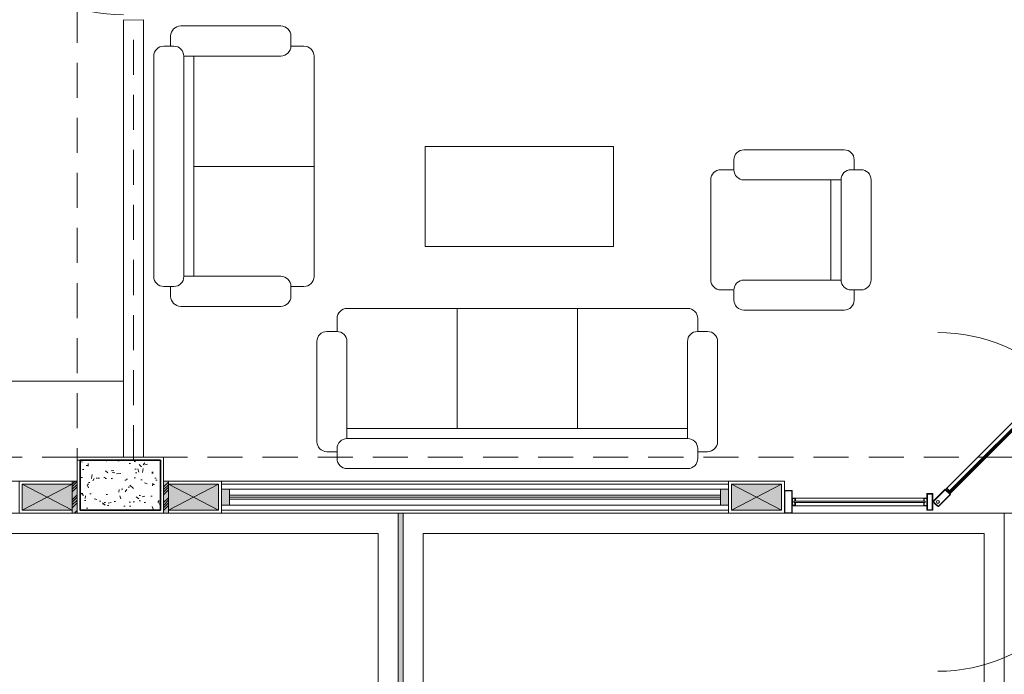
# Model space of a CAD drawing. Header units: millimetres. Extents: x -8931983 to 9630244, y 4 to 18563053.
# Tile 36 of 256: x 349113.97 to 349118.89, y 9281925.64 to 9281928.91. Entities that reach past the tile are written whole.
import ezdxf

# ---------------------------------------------------------------- set-up
doc = ezdxf.new("R2010")
doc.units = ezdxf.units.MM
doc.set_wipeout_variables(frame=1)
doc.linetypes.add('CONTINUA', pattern=[0])
doc.linetypes.add('DASHED2', pattern=[0.375, 0.25, -0.125])
for name, color, linetype, lineweight in [('.', 7, 'Continuous', 0), ('0_PROYECCIONES 1', 1, 'DASHED2', 0), ('0_VANOS', 30, 'Continuous', 9), ('COLUMNAS', 3, 'Continuous', 35), ('COLUMNETAS TOP', 253, 'Continuous', 0), ('JUNTAS DE DILATACIÓN', 160, 'CONTINUA', 9), ('MURO', 133, 'Continuous', 15), ('SECTOR 4 - 1P - VIDRIO', 1, 'Continuous', 5), ('TARRAJEO', 32, 'Continuous', 0), ('vereda', 254, 'Continuous', 5), ('VIDRIOS', 250, 'Continuous', 5)]:
    doc.layers.add(name, color=color, linetype=linetype, lineweight=lineweight)
for name, color, linetype, lineweight, true_color in [('0_COLUMNA ACHURADO', 250, 'Continuous', 0, 0x363636), ('0_TEXTURA PISOS', 252, 'Continuous', 0, 0x8c8c8c), ('LMOBILIARIO', 252, 'Continuous', 5, 0x898989)]:
    doc.layers.add(name, color=color, linetype=linetype, lineweight=lineweight, true_color=true_color)

# ---------------------------------------------------------------- blocks, each defined once
blk = doc.blocks.new('JUNTA VEREDA')
at = {"layer": '.', "true_color": 0x939598}
h = blk.add_hatch(dxfattribs=at)
h.set_pattern_fill('ANGLE', color=252)
h.set_pattern_definition([(0, (0, 0), (0, 6.985), [5.08, -1.905]), (90, (0, 0), (-6.985, 4e-16), [5.08, -1.905])])
h.paths.add_polyline_path([(-0.01331989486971, 1.200000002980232), (0.0120801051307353, 1.200000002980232), (0.0120801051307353, 0), (-0.01331989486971, 0)])
h = blk.add_hatch(color=252, dxfattribs=at)
h.dxf.hatch_style = 1
h.paths.add_polyline_path([(0.0120801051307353, 1.200000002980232), (-0.01331989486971, 1.200000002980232), (-0.01331989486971, 0), (0.0120801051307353, 0)])
at = {"layer": '0_TEXTURA PISOS'}
h = blk.add_hatch(dxfattribs=at)
h.set_pattern_fill('ANGLE', color=256)
h.set_pattern_definition([(0, (-5477.766061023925, -1210.968031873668), (0, 6.985), [5.08, -1.905]), (90, (-5477.766061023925, -1210.968031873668), (-6.985, 4e-16), [5.08, -1.905])])
h.paths.add_polyline_path([(-0.01331989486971, 1.200000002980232), (0.0120801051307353, 1.200000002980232), (0.0120801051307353, 0), (-0.01331989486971, 0)])
at = {"layer": 'vereda'}
blk.add_lwpolyline([(-0.01331989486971, 1.200000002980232), (0.0120801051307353, 1.200000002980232), (0.0120801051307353, 0), (-0.01331989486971, 0)], close=True, dxfattribs=at)
blk = doc.blocks.new('VEREDAAAAA')
at = {"layer": 'vereda', "elevation": 1.018293e-09}
for points in [[(-9.928400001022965, -24.73000000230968), (-6.928400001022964, -24.73000000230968), (-6.928400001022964, -23.53000000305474), (-9.928400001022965, -23.53000000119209)], [(-6.90300000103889, -24.73000000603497), (-3.90300000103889, -24.73000000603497), (-3.90300000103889, -23.53000000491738), (-6.90300000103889, -23.53000000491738)], [(-9.82840000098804, -24.63000000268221), (-7.028400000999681, -24.63000000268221), (-7.028400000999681, -23.63000000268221), (-9.82840000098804, -23.63000000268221)], [(-6.803000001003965, -24.6300000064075), (-4.003000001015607, -24.6300000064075), (-4.003000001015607, -23.63000000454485), (-6.803000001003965, -23.63000000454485)]]:
    blk.add_lwpolyline(points, close=True, dxfattribs=at)
at = {"layer": 'vereda'}
blk.add_blockref('JUNTA VEREDA', (-6.915080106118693, -24.73000000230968, 1.018293e-09), dxfattribs=at)
blk = doc.blocks.new('*U1749')
at = {"linetype": 'Continuous', "lineweight": 0, "true_color": 0xbebebe}
for points in [[(3037.252435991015, 1360.543106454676), (3037.212435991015, 1360.543106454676), (3037.212435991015, 1360.463106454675), (3037.252435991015, 1360.463106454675)], [(3039.742435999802, 1360.543106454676), (3039.702435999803, 1360.543106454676), (3039.702435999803, 1360.463106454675), (3039.742435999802, 1360.463106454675)]]:
    blk.add_hatch(color=9, dxfattribs=at).paths.add_polyline_path(points)
at = {"layer": '0_VANOS', "linetype": 'Continuous'}
for p, q in [((3037.252435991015, 1360.513106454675), (3039.702435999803, 1360.513106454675)), ((3037.252435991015, 1360.503106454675), (3039.702435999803, 1360.503106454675)), ((3037.252435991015, 1360.493106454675), (3039.702435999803, 1360.493106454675))]:
    blk.add_line(p, q, dxfattribs=at)
for points in [[(3037.212435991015, 1360.543106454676), (3037.212435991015, 1360.463106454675), (3037.252435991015, 1360.463106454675), (3037.252435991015, 1360.543106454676)], [(3037.252435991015, 1360.543106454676), (3039.702435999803, 1360.543106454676), (3039.702435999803, 1360.463106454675), (3037.252435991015, 1360.463106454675)], [(3039.702435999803, 1360.543106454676), (3039.702435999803, 1360.463106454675), (3039.742435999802, 1360.463106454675), (3039.742435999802, 1360.543106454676)]]:
    blk.add_lwpolyline(points, close=True, dxfattribs=at)
blk = doc.blocks.new('*U1744')
at = {"color": 8}
for p, q in [((-1.224718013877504, 0.6722604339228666), (-1.2380469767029, 0.6589314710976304)), ((-1.227016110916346, 0.6479006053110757), (-1.216904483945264, 0.6580122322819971)), ((-1.178298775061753, 0.6722604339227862), (-1.224718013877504, 0.6722604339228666)), ((-1.192546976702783, 0.658012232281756), (-1.216904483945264, 0.6580122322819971)), ((-1.148385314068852, 0.6423469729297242), (-1.148385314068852, 0.5959277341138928)), ((-1.172745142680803, 0.5936296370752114), (-1.162633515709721, 0.6037412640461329)), ((-1.162633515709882, 0.628098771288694), (-1.162633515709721, 0.6037412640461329)), ((-1.148385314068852, 0.5959277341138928), (-1.161714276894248, 0.5825987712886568)), ((-0.6516146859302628, -0.4456216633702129), (-0.6382857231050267, -0.432292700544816)), ((-0.6516146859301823, -0.4920409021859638), (-0.6516146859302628, -0.4456216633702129)), ((-0.6272548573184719, -0.4433235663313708), (-0.6373664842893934, -0.4534351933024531)), ((-0.6373664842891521, -0.4777927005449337), (-0.6373664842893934, -0.4534351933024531)), ((-0.6217012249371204, -0.5219543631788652), (-0.575281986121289, -0.5219543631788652)), ((-0.6074530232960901, -0.5077061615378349), (-0.583095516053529, -0.5077061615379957)), ((-0.5729838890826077, -0.4975945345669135), (-0.583095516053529, -0.5077061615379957)), ((-0.575281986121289, -0.5219543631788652), (-0.561953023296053, -0.5086254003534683))]:
    blk.add_line(p, q, dxfattribs=at)
at = {"color": 252}
for p, q in [((-1.226556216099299, 0.6125450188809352), (-1.698256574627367, 0.140844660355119)), ((-1.676784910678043, 0.1193729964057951), (-1.205084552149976, 0.5910733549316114)), ((-2.304995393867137, 0.0940000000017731), (-1.815600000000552, 0.0940000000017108)), ((-1.815600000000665, 0.0560000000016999), (-2.30499539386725, 0.0560000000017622)), ((0.6569954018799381, 0.0939389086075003), (0.0155999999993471, 0.0940000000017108)), ((0.0155999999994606, 0.0560000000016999), (0.6569954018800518, 0.0559389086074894)), ((-0.5918992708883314, -0.4437834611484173), (-0.1201989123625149, 0.0279168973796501)), ((-0.0987272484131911, 0.0064452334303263), (-0.5704276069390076, -0.465255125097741))]:
    blk.add_line(p, q, dxfattribs=at)
for p, q in [((-2.304995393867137, 0.0806530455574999), (-2.306995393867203, 0.0806530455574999)), ((-2.30499539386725, 0.069305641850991), (-2.306995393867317, 0.069305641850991)), ((-1.771440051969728, 0.0973780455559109), (-1.771440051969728, 0.0953780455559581)), ((-0.0285599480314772, 0.0973780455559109), (-0.0285599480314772, 0.0953780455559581)), ((0.6569954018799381, 0.080591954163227), (0.6589954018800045, 0.080591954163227)), ((0.6569954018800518, 0.0692445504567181), (0.6589954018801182, 0.0692445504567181))]:
    blk.add_line(p, q)
for points in [[(-1.137361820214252, 0.6563431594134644), (-1.197239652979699, 0.5964653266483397), (-1.224180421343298, 0.6234060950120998), (-1.16430258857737, 0.6832839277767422, -0.1583074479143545), (-1.137361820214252, 0.6563431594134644, -2.401263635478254)], [(-1.767907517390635, 0.0771470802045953, 0.0002980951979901), (-1.767872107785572, 0.0770826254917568, -0.3337091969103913), (-1.767435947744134, 0.0801505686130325), (-1.709117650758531, 0.1384688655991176), (-1.68217688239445, 0.1115280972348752), (-1.740495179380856, 0.0532098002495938, -0.3337091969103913), (-1.743563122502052, 0.0527736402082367, 0.0002980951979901), (-1.743498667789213, 0.0527382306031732, -0.0002980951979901)], [(-0.0565013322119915, 0.0975678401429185, -0.0002980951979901), (-0.0564368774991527, 0.0975324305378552, 0.3337091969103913), (-0.0595048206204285, 0.0970962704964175), (-0.1178231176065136, 0.0387779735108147), (-0.0908823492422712, 0.011837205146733), (-0.0325640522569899, 0.0701555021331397, 0.3337091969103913), (-0.0321278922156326, 0.0732234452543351, -0.0002980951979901), (-0.0320924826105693, 0.0731589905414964, 0.0002980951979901)], [(-0.6356974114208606, -0.5329778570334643), (-0.5758195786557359, -0.473100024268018), (-0.602760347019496, -0.4461592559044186), (-0.6626381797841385, -0.5060370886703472, 0.1583074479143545), (-0.6356974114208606, -0.5329778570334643, 2.401263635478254)]]:
    blk.add_lwpolyline(points, format="xyb")
at = {"color": 1}
for points in [[(-1.1398167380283, 0.656716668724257), (-1.197239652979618, 0.5992937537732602), (-1.221351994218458, 0.6234060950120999), (-1.163929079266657, 0.6808290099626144, -0.1458964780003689)], [(-0.6360709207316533, -0.5305229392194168), (-0.5786480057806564, -0.4731000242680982), (-0.602760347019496, -0.4489876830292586), (-0.6601832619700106, -0.5064105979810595, 0.1458964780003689)]]:
    blk.add_lwpolyline(points, format="xyb", close=True, dxfattribs=at)
at = {"color": 8}
for points in [[(-1.202028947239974, 0.645557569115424), (-1.201917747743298, 0.6486414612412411), (-1.168928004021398, 0.6816312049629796), (-1.16584411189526, 0.6817424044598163)], [(-1.175088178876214, 0.618616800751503), (-1.172004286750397, 0.6187280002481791), (-1.139014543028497, 0.6517177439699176), (-1.138903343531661, 0.6548016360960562)], [(-0.6249118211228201, -0.4683107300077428), (-0.6279957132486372, -0.4684219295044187), (-0.6609854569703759, -0.5014116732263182), (-0.6610966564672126, -0.5044955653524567)], [(-0.5979710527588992, -0.4952514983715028), (-0.5980822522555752, -0.4983353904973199), (-0.6310719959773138, -0.5313251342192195), (-0.6341558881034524, -0.531436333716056)]]:
    blk.add_lwpolyline(points, dxfattribs=at)
at = {"color": 1}
for points in [[(-1.699613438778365, 0.1316243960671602), (-1.217411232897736, 0.6138266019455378), (-1.213342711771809, 0.6097580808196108), (-1.695544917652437, 0.1275558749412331)], [(-2.322595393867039, 0.1301500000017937), (-2.356999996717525, 0.1301500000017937), (-2.356999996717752, 0.0198500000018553), (-2.322595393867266, 0.0198500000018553)], [(-1.798000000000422, 0.1144280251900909), (-1.773440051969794, 0.1144280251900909), (-1.773440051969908, 0.0358780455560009), (-1.798000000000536, 0.0358780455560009)], [(-0.0020000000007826, 0.1144280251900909), (-0.0265599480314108, 0.1144280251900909), (-0.0265599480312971, 0.0358780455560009), (-0.0020000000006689, 0.0358780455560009)], [(0.6745954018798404, 0.1300889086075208), (0.7090000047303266, 0.1300889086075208), (0.7090000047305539, 0.0197889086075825), (0.6745954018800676, 0.0197889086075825)], [(-1.808526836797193, 0.0779327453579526), (-2.312389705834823, 0.0779327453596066), (-2.312389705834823, 0.0720259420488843), (-1.808526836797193, 0.0720259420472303)], [(0.0085268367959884, 0.0779327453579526), (0.664389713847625, 0.0778716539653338), (0.664389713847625, 0.0719648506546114), (0.0085268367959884, 0.0720259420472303)], [(-0.1109786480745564, 0.0292737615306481), (-0.593180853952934, -0.4529284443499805), (-0.589112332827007, -0.4569969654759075), (-0.1069101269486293, 0.025205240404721)]]:
    blk.add_lwpolyline(points, close=True, dxfattribs=at)
for points in [[(-1.224548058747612, 0.6105368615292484), (-1.223487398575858, 0.611597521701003), (-1.22443489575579, 0.6125450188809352), (-1.219937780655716, 0.6170421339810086), (-1.200587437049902, 0.5976917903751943), (-1.205084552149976, 0.5931946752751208), (-1.215571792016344, 0.6036819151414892), (-1.216632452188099, 0.6026212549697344), (-1.205084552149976, 0.5910733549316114), (-1.198466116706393, 0.5976917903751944), (-1.219937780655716, 0.6191634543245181), (-1.226556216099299, 0.6125450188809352), (-1.224548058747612, 0.6105368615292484)], [(-1.697309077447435, 0.1377758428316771), (-1.698256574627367, 0.1387233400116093), (-1.70275368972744, 0.1342262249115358), (-1.683403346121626, 0.1148758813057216), (-1.678906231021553, 0.1193729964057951), (-1.689393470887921, 0.1298602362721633), (-1.688332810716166, 0.1309208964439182), (-1.676784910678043, 0.1193729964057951), (-1.683403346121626, 0.1127545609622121), (-1.70487501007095, 0.1342262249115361), (-1.698256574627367, 0.140844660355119), (-1.69624841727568, 0.138836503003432), (-1.697309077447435, 0.1377758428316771)], [(-2.30499539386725, 0.069305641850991), (-2.30499539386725, 0.0560000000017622), (-2.3205953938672, 0.0560000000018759), (-2.320595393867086, 0.0940000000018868), (-2.304995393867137, 0.0940000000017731), (-2.304995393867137, 0.0806530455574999)], [(-2.306995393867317, 0.069305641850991), (-2.306995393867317, 0.0580000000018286), (-2.318595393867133, 0.0580000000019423), (-2.31859539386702, 0.0920000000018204), (-2.306995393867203, 0.0920000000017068), (-2.306995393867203, 0.0806530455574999)], [(-1.815600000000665, 0.0691525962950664), (-1.815600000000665, 0.0560000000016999), (-1.800000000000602, 0.0560000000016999), (-1.800000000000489, 0.0940000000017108), (-1.815600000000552, 0.0940000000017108), (-1.815600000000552, 0.0805000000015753), (-1.814100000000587, 0.0805000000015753), (-1.814100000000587, 0.0925000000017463), (-1.801500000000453, 0.0925000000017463), (-1.801500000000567, 0.0575000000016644), (-1.814100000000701, 0.0575000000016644), (-1.814100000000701, 0.0691525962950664), (-1.815600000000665, 0.0691525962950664)], [(0.0155999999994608, 0.0691525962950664), (0.0155999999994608, 0.0560000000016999), (-6.024e-13, 0.0560000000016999), (-7.16e-13, 0.0940000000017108), (0.0155999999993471, 0.0940000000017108), (0.0155999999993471, 0.0805000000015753), (0.0140999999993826, 0.0805000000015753), (0.0140999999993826, 0.0925000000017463), (0.0014999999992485, 0.0925000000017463), (0.0014999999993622, 0.0575000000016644), (0.0140999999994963, 0.0575000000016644), (0.0140999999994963, 0.0691525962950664), (0.0155999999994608, 0.0691525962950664)], [(0.6569954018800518, 0.0692445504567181), (0.6569954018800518, 0.0559389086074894), (0.6725954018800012, 0.0559389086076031), (0.6725954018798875, 0.093938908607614), (0.6569954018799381, 0.0939389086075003), (0.6569954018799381, 0.080591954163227)], [(0.6589954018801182, 0.0692445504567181), (0.6589954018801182, 0.0579389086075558), (0.6705954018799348, 0.0579389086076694), (0.6705954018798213, 0.0919389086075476), (0.6589954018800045, 0.0919389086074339), (0.6589954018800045, 0.080591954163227)], [(-0.1171300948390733, 0.026969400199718), (-0.1180775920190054, 0.0279168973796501), (-0.1135804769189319, 0.0324140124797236), (-0.0942301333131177, 0.0130636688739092), (-0.0987272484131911, 0.0085665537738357), (-0.1092144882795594, 0.0190537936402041), (-0.1102751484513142, 0.0179931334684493), (-0.0987272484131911, 0.0064452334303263), (-0.0921088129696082, 0.0130636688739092), (-0.113580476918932, 0.034535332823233), (-0.1201989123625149, 0.0279168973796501), (-0.1181907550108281, 0.0259087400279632), (-0.1171300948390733, 0.026969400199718)], [(-0.5898911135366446, -0.4457916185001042), (-0.5909517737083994, -0.4468522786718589), (-0.5918992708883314, -0.4459047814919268), (-0.5963963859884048, -0.4504018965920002), (-0.5770460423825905, -0.4697522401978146), (-0.572548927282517, -0.4652551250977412), (-0.5830361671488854, -0.4547678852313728), (-0.5819755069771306, -0.453707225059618), (-0.5704276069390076, -0.465255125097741), (-0.5770460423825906, -0.471873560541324), (-0.5985177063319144, -0.4504018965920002), (-0.5918992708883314, -0.4437834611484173), (-0.5898911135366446, -0.4457916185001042)]]:
    blk.add_lwpolyline(points)
for points in [[(-2.320595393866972, 0.1321500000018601), (-2.358999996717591, 0.1321500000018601), (-2.358999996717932, 0.0178500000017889), (-2.320595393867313, 0.0178500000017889)], [(-1.800000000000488, 0.1164280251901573), (-1.771440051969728, 0.1164280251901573), (-1.771440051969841, 0.0338780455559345), (-1.800000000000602, 0.0338780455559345)], [(-7.162e-13, 0.1164280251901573), (-0.0285599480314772, 0.1164280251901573), (-0.0285599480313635, 0.0338780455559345), (-6.025e-13, 0.0338780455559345)], [(0.6725954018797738, 0.1320889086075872), (0.7110000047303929, 0.1320889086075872), (0.711000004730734, 0.0177889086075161), (0.6725954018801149, 0.0177889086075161)]]:
    blk.add_lwpolyline(points, close=True)
for points in [[(-1.766119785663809, 0.078046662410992, -0.3337091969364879), (-1.766021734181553, 0.0787363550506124), (-1.709117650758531, 0.1356404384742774), (-1.685005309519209, 0.1115280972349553), (-1.741909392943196, 0.0546240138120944, -0.3337091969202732), (-1.742599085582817, 0.0545259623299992, -0.3337091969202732)], [(-0.0574009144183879, 0.0957801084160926, 0.3337091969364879), (-0.0580906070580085, 0.0956820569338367), (-0.1149946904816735, 0.0387779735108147), (-0.0908823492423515, 0.0146656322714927), (-0.0339782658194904, 0.0715697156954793, 0.3337091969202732), (-0.0338802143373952, 0.0722594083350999, 0.3337091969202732)]]:
    blk.add_lwpolyline(points, format="xyb", dxfattribs=at)
at = {"color": 8}
for centre in [(-1.232531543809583, 0.6534160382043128), (-1.167229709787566, 0.5881142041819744), (-0.632770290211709, -0.4378081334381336), (-0.5674684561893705, -0.5031099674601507)]:
    blk.add_circle(centre, 0.0078, dxfattribs=at)
at = {"color": 1}
for centre in [(-1.745492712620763, 0.0751530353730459), (-0.0545072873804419, 0.0751530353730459)]:
    blk.add_circle(centre, 0.0075, dxfattribs=at)
at = {"color": 252}
for centre, start, end in [((-1.745492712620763, 0.0751530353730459), 270, 90), ((-0.0545072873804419, 0.0751530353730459), 90, 270)]:
    blk.add_arc(centre, 0.8454927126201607, start, end, dxfattribs=at)
for centre, start, end in [((-1.720074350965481, 0.1005713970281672), 206.1704227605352, 244.1367732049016), ((-0.0799256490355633, 0.0497346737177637), 25.86322679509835, 63.82957723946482)]:
    blk.add_arc(centre, 0.0532573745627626, start, end)
at = {"color": 1}
for centre, start, end in [((-1.71967574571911, 0.1009700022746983), 206.2695197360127, 243.7304802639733), ((-0.0803242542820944, 0.0493360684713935), 26.2695197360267, 63.73048026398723)]:
    blk.add_arc(centre, 0.0517931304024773, start, end, dxfattribs=at)
blk = doc.blocks.new('*U1569')
for points in [[(0, -0.04999999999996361), (0.040000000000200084, -0.04999999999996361), (0.040000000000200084, 0.010000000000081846), (0.025000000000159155, 0.010000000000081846), (0.025000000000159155, 0.050000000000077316), (0, 0.050000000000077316)], [(0.8999999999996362, -0.0500000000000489), (0.8599999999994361, -0.0500000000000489), (0.8599999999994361, 0.00999999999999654), (0.874999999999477, 0.00999999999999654), (0.874999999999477, 0.04999999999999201), (0.8999999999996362, 0.04999999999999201)]]:
    blk.add_wipeout(points)
blk.add_wipeout([(0.024999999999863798, 0.04999999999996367), (0.024999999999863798, 0.8999999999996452), (0.06499999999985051, 0.8999999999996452), (0.06499999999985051, 0.049999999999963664)])
blk.add_arc((0.0215447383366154, 0.0476485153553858), 0.8534585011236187, 0.1578639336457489, 87.08142791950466)
blk = doc.blocks.new('muebless admii')
at = {"layer": 'LMOBILIARIO', "linetype": 'ByBlock', "lineweight": 0}
for p, q in [((-0.1667919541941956, 1.760218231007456), (-0.6667919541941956, 1.760218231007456)), ((-0.7176134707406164, 1.675723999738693), (-0.7676134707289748, 1.675723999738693)), ((-0.7167919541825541, 1.710218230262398), (-0.7167919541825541, 1.660218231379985)), ((-0.0676134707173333, 1.675723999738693), (-0.1176134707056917, 1.675723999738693)), ((-0.1167919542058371, 1.660218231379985), (-0.1167919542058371, 1.710218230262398)), ((-0.8176134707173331, 1.62572400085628), (-0.8176134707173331, 1.12572400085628)), ((-0.0176134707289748, 1.12572400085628), (-0.0176134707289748, 1.62572400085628)), ((-0.6676134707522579, 1.12572400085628), (-0.6676134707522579, 1.610224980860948)), ((-0.6667919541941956, 1.610218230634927), (-0.1667919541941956, 1.610218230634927)), ((-0.1676134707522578, 1.610218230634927), (-0.1676134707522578, 1.12572400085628)), ((-0.6667919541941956, 1.560218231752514), (-0.1676134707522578, 1.560218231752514)), ((-0.7676134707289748, 1.075724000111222), (-0.7176134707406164, 1.075724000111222)), ((-0.7167919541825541, 1.075730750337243), (-0.7167919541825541, 1.010218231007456)), ((-0.1176134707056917, 1.075724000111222), (-0.0676134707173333, 1.075724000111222)), ((-0.1167919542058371, 1.010218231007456), (-0.1167919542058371, 1.075724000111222)), ((-0.9747838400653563, 0.9941836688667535), (-1.474783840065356, 0.9941836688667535)), ((-1.524783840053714, 0.9441836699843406), (-1.524783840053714, 0.8941836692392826)), ((-0.9247838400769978, 0.8941836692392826), (-0.9247838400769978, 0.9441836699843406)), ((-0.5033325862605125, 0.9602182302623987), (-0.6667919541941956, 0.9602182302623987)), ((-0.1667919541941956, 0.9602182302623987), (-0.5440074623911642, 0.9602182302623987)), ((-1.509278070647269, 0.8950051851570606), (-1.559278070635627, 0.8950051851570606)), ((-0.859278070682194, 0.8950051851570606), (-0.9247838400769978, 0.8950051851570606)), ((-1.609278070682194, 0.8450051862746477), (-1.609278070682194, -0.8549948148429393)), ((-1.459278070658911, -0.8549948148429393), (-1.459278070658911, 0.8450051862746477)), ((-1.459278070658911, 0.8441836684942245), (-0.9747838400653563, 0.8441836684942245)), ((-1.409278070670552, -0.8549948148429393), (-1.409278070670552, 0.8441836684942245)), ((-0.809278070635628, 0.8450051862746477), (-0.809278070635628, 0.4677896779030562)), ((-0.809278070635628, 0.5084645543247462), (-0.809278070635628, -0.1322103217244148)), ((0, 0.474999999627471), (-0.5, 0.474999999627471)), ((-0.5, 0.474999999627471), (-0.5, -0.4649999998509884)), ((0, -0.4649999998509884), (0, 0.474999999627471)), ((-0.809278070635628, 0.2950051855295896), (-1.409278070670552, 0.2950051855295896)), ((-0.809278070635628, -0.09153544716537), (-0.809278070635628, -0.732210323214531)), ((-0.809278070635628, -0.3049948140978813), (-1.409278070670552, -0.3049948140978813)), ((-0.5, -0.4649999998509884), (0, -0.4649999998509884)), ((-0.809278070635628, -0.691535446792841), (-0.809278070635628, -0.8549948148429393)), ((-0.9747838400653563, -0.8558163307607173), (-1.459284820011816, -0.8558163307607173)), ((-1.559278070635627, -0.9049948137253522), (-1.509278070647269, -0.9049948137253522)), ((-1.524783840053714, -0.9058163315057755), (-1.524783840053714, -0.9558163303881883)), ((-0.9247905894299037, -0.9049948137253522), (-0.859278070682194, -0.9049948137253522)), ((-0.9247838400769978, -0.9558163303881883), (-0.9247838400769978, -0.9058163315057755)), ((-1.474783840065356, -1.005816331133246), (-0.9747838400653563, -1.005816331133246)), ((-0.6498578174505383, -1.020218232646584), (0.4501421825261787, -1.020221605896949)), ((-0.0998578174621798, -1.020219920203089), (-0.0998578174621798, -1.620218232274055)), ((-0.6998578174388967, -1.070218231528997), (-0.6998578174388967, -1.135724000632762)), ((0.5001421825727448, -1.135734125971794), (0.5001421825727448, -1.070221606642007)), ((-0.6990363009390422, -1.135724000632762), (-0.7490363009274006, -1.135724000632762)), ((0.5509636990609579, -1.135727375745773), (0.5009636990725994, -1.135727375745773)), ((-0.7990363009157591, -1.18572400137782), (-0.7990363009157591, -1.68572400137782)), ((-0.649036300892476, -1.670218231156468), (-0.649036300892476, -1.18572400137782)), ((0.450963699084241, -1.185727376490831), (0.450963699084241, -1.670228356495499)), ((0.600963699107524, -1.685727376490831), (0.600963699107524, -1.185727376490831)), ((0.450963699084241, -1.620218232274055), (-0.649036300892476, -1.620218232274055)), ((0.450963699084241, -1.670218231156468), (-0.6498578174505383, -1.670218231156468)), ((-0.7490363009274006, -1.735724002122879), (-0.6990363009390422, -1.735724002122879)), ((-0.6998578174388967, -1.720218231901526), (-0.6998578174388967, -1.770218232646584)), ((0.5001421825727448, -1.770221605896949), (0.5001421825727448, -1.720221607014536)), ((0.5009636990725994, -1.735727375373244), (0.5509636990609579, -1.735727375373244)), ((-0.6498578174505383, -1.820218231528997), (0.450723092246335, -1.820218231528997))]:
    blk.add_line(p, q, dxfattribs=at)
for centre, start, end in [((-0.6667919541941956, 1.710218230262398), 90, 180), ((-0.6667919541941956, 1.710218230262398), 90, 180), ((-0.1667919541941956, 1.710218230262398), 0, 90), ((-0.7676134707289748, 1.62572400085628), 90, 180), ((-0.0676134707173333, 1.62572400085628), 0, 90), ((-0.6667919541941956, 1.660218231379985), 180, 270), ((-0.1667919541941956, 1.660218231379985), 270, 0), ((-0.7676134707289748, 1.12572400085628), 180, 270), ((-0.7176134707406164, 1.12572400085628), 270, 0), ((-0.1176134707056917, 1.12572400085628), 180, 270), ((-0.0676134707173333, 1.12572400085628), 270, 0), ((-1.474783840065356, 0.9441836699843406), 90, 180), ((-0.9747838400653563, 0.9441836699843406), 0, 90), ((-0.6667919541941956, 1.010218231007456), 180, 270), ((-0.1667919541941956, 1.010218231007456), 270, 0), ((-1.559278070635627, 0.8450051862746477), 90, 180), ((-1.509278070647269, 0.8450051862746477), 0, 90), ((-0.9747838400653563, 0.8941836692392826), 270, 0), ((-0.859278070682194, 0.8450051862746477), 0, 90), ((-1.559278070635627, -0.8549948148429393), 180, 270), ((-1.559278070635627, -0.8549948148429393), 180, 270), ((-1.509278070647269, -0.8549948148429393), 270, 0), ((-0.9747838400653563, -0.9058163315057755), 0, 90), ((-0.859278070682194, -0.8549948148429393), 270, 0), ((-1.474783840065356, -0.9558163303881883), 180, 270), ((-0.9747838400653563, -0.9558163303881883), 270, 0), ((-0.6498578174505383, -1.070218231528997), 90, 180), ((0.4501421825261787, -1.070221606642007), 0, 90), ((-0.7490363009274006, -1.18572400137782), 90, 180), ((-0.6990363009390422, -1.18572400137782), 0, 90), ((0.5009636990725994, -1.185727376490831), 90, 180), ((0.5509636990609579, -1.185727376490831), 0, 90), ((-0.6498578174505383, -1.720218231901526), 90, 180), ((0.4501421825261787, -1.720221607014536), 0, 90), ((-0.7490363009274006, -1.68572400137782), 180, 270), ((0.5509636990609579, -1.685727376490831), 270, 0), ((-0.6498578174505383, -1.770218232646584), 180, 270), ((0.4501421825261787, -1.770221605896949), 270, 0), ((0.4501421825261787, -1.770221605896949), 270, 0)]:
    blk.add_arc(centre, 0.05, start, end, dxfattribs=at)
blk = doc.blocks.new('ADMIII PLATA GG')
at = {"layer": '.', "true_color": 0xadddf7, "transparency": 33554572}
h = blk.add_hatch(color=141, dxfattribs=at)
h.dxf.hatch_style = 1
h.paths.add_polyline_path([(-7.315000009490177, -22.15499999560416), (-7.340000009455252, -22.15499999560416), (-7.340000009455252, -22.31499999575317), (-7.315000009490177, -22.31499999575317)])
h = blk.add_hatch(color=141, dxfattribs=at)
h.dxf.hatch_style = 1
h.paths.add_polyline_path([(-6.885000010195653, -22.1549999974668), (-6.86000001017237, -22.1549999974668), (-6.86000001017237, -22.31499999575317), (-6.885000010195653, -22.31499999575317)])
at = {"layer": '0_COLUMNA ACHURADO'}
h = blk.add_hatch(dxfattribs=at)
h.set_pattern_fill('AR-CONC', color=256, scale=0.00088, angle=90.00000000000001)
h.set_pattern_definition([(140, (0, 0), (0.0140263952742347, 0.1603225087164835), [0.016764, -0.184404]), (85.00000000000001, (0, 0), (-0.1681300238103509, -0.0310142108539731), [0.0134112, -0.1475237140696]), (190.4514447, (0.0011688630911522, 0.0133601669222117), (-0.1541036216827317, 0.1293082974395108), [0.014247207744, -0.156719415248]), (136.1842, (-0.0447039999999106, 0), (0.0369972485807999, 0.2385495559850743), [0.025146, -0.2766059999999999]), (186.63555761, (-0.0416209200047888, 0.0198791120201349), (-0.2177349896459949, 0.2089156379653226), [0.0213708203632, -0.2350793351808]), (81.18415117, (-0.0447039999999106, 0), (-0.2177349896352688, 0.2089156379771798), [0.0201167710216, -0.2212845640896]), (111, (-0.033527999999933, 0.0223520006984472), (0.0899933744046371, 0.1334206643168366), [0.016764, -0.184404]), (56.00000000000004, (-0.033527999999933, 0.0223520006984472), (-0.1620854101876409, 0.0543857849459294), [0.0134112, -0.1475232]), (161.451445, (-0.0260285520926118, 0.0334703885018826), (-0.0720920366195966, 0.1878064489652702), [0.014247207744, -0.1567191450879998]), (127.5, (0, 0), (-0.0744084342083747, 0.0027179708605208), [0, -0.14573504, 0, -0.1497584, 0, -0.148082]), (97.49999999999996, (0, 0), (-0.0881589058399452, 0.0588013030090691), [0, -0.08538464, 0, -0.14238224, 0, -0.0564388]), (57.50000000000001, (0, -0.0498449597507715), (0.0050412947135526, 0.1193197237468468), [0, -0.05588, 0, -0.1743456, 0, -0.2313432]), (47.5, (0, -0.0721969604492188), (-0.0223753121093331, 0.1303536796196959), [0, -0.072644, 0, -0.11578336, 0, -0.1642872])])
h.paths.add_polyline_path([(-7.300000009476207, -22.05000000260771), (-7.300000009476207, -22.3000000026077), (-6.900000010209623, -22.3000000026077), (-6.900000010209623, -22.05000000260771)])
at = {"layer": 'COLUMNETAS TOP', "true_color": 0xc0c0c0}
for points in [[(-7.590000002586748, -22.1699999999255), (-7.340000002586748, -22.1699999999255), (-7.340000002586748, -22.30000000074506), (-7.590000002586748, -22.30000000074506)], [(-6.86000001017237, -22.1699999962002), (-6.61000001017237, -22.1699999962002), (-6.61000001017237, -22.29999999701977), (-6.86000001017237, -22.29999999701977)], [(-4.050000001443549, -22.17000000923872), (-3.800000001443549, -22.17000000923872), (-3.800000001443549, -22.30000001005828), (-4.050000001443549, -22.30000001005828)]]:
    blk.add_hatch(color=9, dxfattribs=at).paths.add_polyline_path(points)
at = {"layer": 'JUNTAS DE DILATACIÓN'}
h = blk.add_hatch(dxfattribs=at)
h.set_pattern_fill('ANSI34', color=256, scale=0.0029, angle=0.0939636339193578)
h.set_pattern_definition([(45.09396363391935, (-5594.260869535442, -1555.296894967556), (-0.0391281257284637, 0.0389999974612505), []), (45.09396363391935, (-5594.247848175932, -1555.296873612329), (-0.0391281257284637, 0.0389999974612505), []), (45.09396363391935, (-5594.234826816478, -1555.296852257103), (-0.0391281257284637, 0.0389999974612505), []), (45.09396363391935, (-5594.221805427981, -1555.296830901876), (-0.0391281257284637, 0.0389999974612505), [])])
h.paths.add_polyline_path([(-7.315000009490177, -22.15499999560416), (-7.340000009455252, -22.15499999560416), (-7.340000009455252, -22.31499999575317), (-7.315000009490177, -22.31499999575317)])
h = blk.add_hatch(dxfattribs=at)
h.set_pattern_fill('ANSI34', color=256, scale=0.0029, angle=0.0939636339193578)
h.set_pattern_definition([(45.09396363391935, (-5606.660869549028, -1555.296894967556), (-0.0391281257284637, 0.0389999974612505), []), (45.09396363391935, (-5606.647848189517, -1555.296873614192), (-0.0391281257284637, 0.0389999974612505), []), (45.09396363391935, (-5606.634826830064, -1555.296852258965), (-0.0391281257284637, 0.0389999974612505), []), (45.09396363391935, (-5606.621805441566, -1555.296830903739), (-0.0391281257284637, 0.0389999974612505), [])])
h.paths.add_polyline_path([(-6.885000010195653, -22.1549999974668), (-6.86000001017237, -22.1549999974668), (-6.86000001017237, -22.31499999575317), (-6.885000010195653, -22.31499999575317)])
at = {"layer": '0_PROYECCIONES 1', "ltscale": 0.7}
for points, elevation in [([(-7.035000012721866, -0.2650011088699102), (-7.315000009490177, -0.2650011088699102), (-7.315000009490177, -22.05000110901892), (-7.035000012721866, -22.05000110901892)], -2.170282e-10), ([(-0.7149999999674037, -22.31499999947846), (-0.7149999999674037, -22.03500000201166), (-17.08500000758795, -22.03499999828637), (-17.08500000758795, -22.31499999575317)], 1.018293e-09)]:
    blk.add_lwpolyline(points, close=True, dxfattribs=dict(at, elevation=elevation))
at = {"layer": 'COLUMNAS', "color": 6, "elevation": -2.0643256e-09}
blk.add_lwpolyline([(-6.900000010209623, -22.05000000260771), (-7.300000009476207, -22.05000000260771), (-7.300000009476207, -22.3000000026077), (-6.900000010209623, -22.3000000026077)], close=True, dxfattribs=at)
at = {"layer": 'COLUMNETAS TOP'}
for p, q in [((-7.340000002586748, -22.1699999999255, -20.54863760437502), (-7.590000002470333, -22.30000000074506, -20.54863760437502)), ((-7.590000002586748, -22.1699999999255, -20.54863760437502), (-7.340000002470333, -22.30000000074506, -20.54863760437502)), ((-6.61000001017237, -22.1699999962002, -2.0643256e-09), (-6.860000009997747, -22.29999999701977, -2.0643256e-09)), ((-6.86000001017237, -22.1699999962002, -2.0643256e-09), (-6.610000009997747, -22.29999999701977, -2.0643256e-09)), ((-3.800000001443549, -22.17000000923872), (-4.050000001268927, -22.30000001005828)), ((-4.050000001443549, -22.17000000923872), (-3.800000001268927, -22.30000001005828))]:
    blk.add_line(p, q, dxfattribs=at)
for points, elevation in [([(-7.590000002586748, -22.1699999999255), (-7.340000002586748, -22.1699999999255), (-7.340000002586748, -22.30000000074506), (-7.590000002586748, -22.30000000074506)], -20.54863760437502), ([(-6.86000001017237, -22.1699999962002), (-6.61000001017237, -22.1699999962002), (-6.61000001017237, -22.29999999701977), (-6.86000001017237, -22.29999999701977)], -2.0643256e-09), ([(-4.050000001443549, -22.17000000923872), (-3.800000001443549, -22.17000000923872), (-3.800000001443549, -22.30000001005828), (-4.050000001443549, -22.30000001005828)], 9.593358e-10)]:
    blk.add_lwpolyline(points, close=True, dxfattribs=dict(at, elevation=elevation))
at = {"layer": 'JUNTAS DE DILATACIÓN'}
for points, elevation in [([(-7.315000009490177, -22.15499999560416), (-7.340000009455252, -22.15499999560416), (-7.340000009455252, -22.31499999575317), (-7.315000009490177, -22.31499999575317)], -20.54863760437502), ([(-6.885000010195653, -22.1549999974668), (-6.86000001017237, -22.1549999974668), (-6.86000001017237, -22.31499999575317), (-6.885000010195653, -22.31499999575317)], -2.0643256e-09)]:
    blk.add_lwpolyline(points, close=True, dxfattribs=dict(at, elevation=elevation))
at = {"layer": 'LMOBILIARIO', "lineweight": 0, "elevation": -20.54863760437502}
blk.add_lwpolyline([(-9.41536643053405, -22.15499999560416), (-7.315000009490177, -22.15499999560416), (-7.315000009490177, -22.03500000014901), (-7.085000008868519, -22.03500000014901), (-7.085000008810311, -21.65499999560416), (-9.41536643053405, -21.65499999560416)], close=True, dxfattribs=at)
at = {"layer": 'MURO'}
for p, q in [((-6.5950000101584, -22.16999999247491), (-4.065000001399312, -22.16999999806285)), ((-6.610000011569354, -22.29999999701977, 20.54863760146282), (-6.61000001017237, -22.29999999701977, 20.54863760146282)), ((-6.5950000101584, -22.29999981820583, -2.0643256e-09), (-4.065000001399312, -22.29999981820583))]:
    blk.add_line(p, q, dxfattribs=at)
at = {"layer": 'TARRAJEO'}
for p, q in [((-6.5950000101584, -22.1549999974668), (-4.065000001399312, -22.15500001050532)), ((-6.395000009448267, -22.31499999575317), (-4.065000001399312, -22.31496264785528))]:
    blk.add_line(p, q, dxfattribs=at)
for points, elevation in [([(-6.885000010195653, -22.03500000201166), (-7.315000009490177, -22.03500000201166), (-7.315000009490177, -22.31500000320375), (-6.885000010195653, -22.31500000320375)], -2.0643256e-09), ([(-7.605000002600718, -22.15499999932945), (-7.340000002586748, -22.15499999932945), (-7.340000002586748, -22.31499999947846), (-7.605000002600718, -22.31499999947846)], -20.54863760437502), ([(-6.86000001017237, -22.1549999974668), (-6.5950000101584, -22.1549999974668), (-6.5950000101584, -22.31499999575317), (-6.86000001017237, -22.31499999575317)], -2.0643256e-09), ([(-4.065000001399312, -22.15500001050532), (-3.78500000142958, -22.15500001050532), (-3.78500000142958, -22.31500001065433), (-4.065000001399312, -22.31500001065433)], 9.593358e-10)]:
    blk.add_lwpolyline(points, close=True, dxfattribs=dict(at, elevation=elevation))
at = {"layer": 'VIDRIOS'}
for p, q in [((-7.085000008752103, -22.03500000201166), (-7.085000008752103, -19.85000000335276)), ((-7.085000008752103, -19.85000000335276), (-6.985000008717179, -19.85000000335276)), ((-6.985000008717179, -22.03500000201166), (-6.985000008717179, -19.85000000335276))]:
    blk.add_line(p, q, dxfattribs=at)
at = {"lineweight": 5, "xscale": -1, "rotation": 270}
blk.add_blockref('muebless admii', (-5.113296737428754, -20.48248080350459), dxfattribs=at)
at = {"layer": '0_VANOS', "xscale": -1}
blk.add_blockref('*U1749', (3033.147435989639, -1382.738106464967), dxfattribs=at)
at = {"layer": 'SECTOR 4 - 1P - VIDRIO', "rotation": 180}
blk.add_blockref('*U1744', (-3.073999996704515, -22.18291108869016, 1.0182874e-09), dxfattribs=at)
at = {"layer": '0_VANOS', "xscale": -1, "rotation": 90}
blk.add_blockref('*U1569', (-7.03500000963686, -18.95000000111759), dxfattribs=at)

msp = doc.modelspace()

# ---------------------------------------------------------------- block references
at = {"lineweight": 5}
msp.add_blockref('VEREDAAAAA', (349122.7898144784, 9281949.974441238), dxfattribs=at)

# ---------------------------------------------------------------- next in the draw order: block references
msp.add_blockref('ADMIII PLATA GG', (349121.5748144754, 9281948.759441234), dxfattribs=at)

doc.saveas('drawing.dxf')
